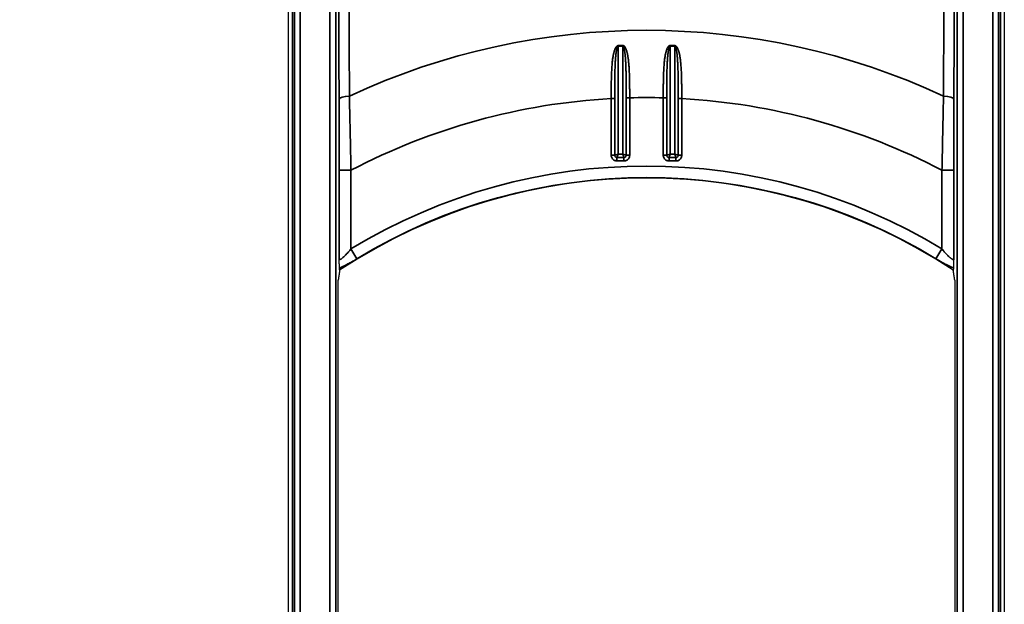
# Model space of a CAD drawing. Header units: millimetres. Extents: x -6858 to 6858, y -375 to 4365.
# Tile 69 of 97: x 1277 to 1361, y 2735 to 2785. Entities that reach past the tile are written whole.
import ezdxf

# ---------------------------------------------------------------- set-up
doc = ezdxf.new("R2010")
doc.units = ezdxf.units.MM
doc.header["$LTSCALE"] = 15
for name, color, linetype, lineweight in [('_Sichtbarkanten', 7, 'Continuous', 25), ('Bemaßung (ISO)', 7, 'Continuous', 25), ('Sichtbar schmal (ISO)', 7, 'Continuous', 35)]:
    doc.layers.add(name, color=color, linetype=linetype, lineweight=lineweight)
doc.styles.add('Notiztext (ISO)', font='verdana.ttf')
doc.dimstyles.new('wedi USA', dxfattribs={"dimscale": 15, "dimtxt": 2.5, "dimasz": 4, "dimexe": 2, "dimexo": 0.8, "dimgap": 0.3, "dimtad": 1, "dimdec": 1, "dimrnd": 1e-08, "dimtxsty": 'Notiztext (ISO)', "dimcen": 0.09, "dimclrd": 7, "dimclre": 7, "dimclrt": 256, "dimadec": 0, "dimazin": 2, "dimtfac": 0.6, "dimtmove": 0, "dimatfit": 3, "dimfxl": 1, "dimtolj": 1, "dimlwd": -1, "dimlwe": -1, "dimarcsym": 0})

# ---------------------------------------------------------------- blocks, each defined once
blk = doc.blocks.new('*D115')
at = {"layer": 'Bemaßung (ISO)', "color": 7, "transparency": 16777216}
for p, q in [((1293.862, 3273.062), (972.583, 3273.062)), ((1002.583, 2233.267), (1002.583, 3213.062)), ((1290.675, 2173.267), (972.583, 2173.267))]:
    blk.add_line(p, q, dxfattribs=at)
for points in [[(992.583, 3213.062), (1012.583, 3213.062), (1002.583, 3273.062)], [(992.583, 2233.267), (1012.583, 2233.267), (1002.583, 2173.267)]]:
    blk.add_solid(points, dxfattribs=at)
at = {"layer": 'Defpoints', "color": 0, "transparency": 16777216}
for p in [(1002.583, 3273.062), (1305.862, 3273.062), (1302.675, 2173.267)]:
    blk.add_point(p, dxfattribs=at)
at = {"layer": 'Bemaßung (ISO)', "transparency": 16777216, "insert": (949.023, 2506.74), "char_height": 37.5, "attachment_point": 1, "rotation": 90, "style": 'Notiztext (ISO)'}
blk.add_mtext('\\A1;1099,8 [43 1/4]"', dxfattribs=at)

msp = doc.modelspace()

# ---------------------------------------------------------------- linework, layer by layer
at = {"layer": '_Sichtbarkanten'}
for p, q in [((1300.353, 2177.071), (1300.353, 3270.471)), ((1361.353, 3270.471), (1361.353, 2177.071)), ((1304.563, 2685.743), (1304.563, 2761.798)), ((1357.144, 2761.798), (1357.144, 2685.743))]:
    msp.add_line(p, q, dxfattribs=at)
msp.add_arc((1330.853, 2723.771), 47.457, 56.56107, 123.43893, dxfattribs=at)
for points, knots in [([(1304.687, 2763.575), (1304.685, 2763.598), (1304.683, 2763.632), (1304.681, 2763.678), (1304.681, 2763.694), (1304.68, 2763.711), (1304.68, 2763.73), (1304.678, 2763.765), (1304.677, 2763.804), (1304.676, 2763.849), (1304.676, 2763.874), (1304.675, 2763.9), (1304.674, 2763.927), (1304.673, 2763.976), (1304.673, 2764.029), (1304.672, 2764.086), (1304.671, 2764.098), (1304.671, 2764.11), (1304.671, 2764.122), (1304.67, 2764.184), (1304.669, 2764.249), (1304.668, 2764.318), (1304.668, 2764.336), (1304.668, 2764.355), (1304.668, 2764.374)], [0, 0, 0, 0, 0.25, 0.25, 0.25, 0.338128, 0.338128, 0.338128, 0.5, 0.5, 0.5, 0.590036, 0.590036, 0.590036, 0.75, 0.75, 0.75, 0.784174, 0.784174, 0.784174, 0.954671, 0.954671, 0.954671, 1, 1, 1, 1]), ([(1357.039, 2764.374), (1357.039, 2764.358), (1357.039, 2764.342), (1357.036, 2764.144), (1357.034, 2763.98), (1357.029, 2763.783), (1357.027, 2763.726), (1357.024, 2763.634), (1357.022, 2763.599), (1357.02, 2763.575)], [-0.0057685, -0.0057685, -0.0057685, -0.0057685, 0, 0, 0.0667163, 0.0667163, 0.1000407, 0.1000407, 0.1331397, 0.1331397, 0.1331397, 0.1331397]), ([(1304.703, 2763.372), (1304.7, 2763.406), (1304.697, 2763.439), (1304.695, 2763.473), (1304.692, 2763.507), (1304.689, 2763.541), (1304.687, 2763.575)], [0, 0, 0, 0, 0.5, 0.5, 0.5, 0.9999969, 0.9999969, 0.9999969, 0.9999969]), ([(1357.02, 2763.575), (1357.018, 2763.541), (1357.015, 2763.507), (1357.012, 2763.473), (1357.01, 2763.439), (1357.007, 2763.406), (1357.004, 2763.372)], [0, 0, 0, 0, 0.5, 0.5, 0.5, 1, 1, 1, 1]), ([(1304.563, 2761.798), (1304.563, 2761.887), (1304.563, 2761.974), (1304.564, 2762.137), (1304.565, 2762.208), (1304.567, 2762.337), (1304.569, 2762.39), (1304.572, 2762.481), (1304.574, 2762.512), (1304.576, 2762.526)], [-0.1173444, -0.1173444, -0.1173444, -0.1173444, -0.0906276, -0.0906276, -0.0645226, -0.0645226, -0.0359136, -0.0359136, -0.0000009, -0.0000009, -0.0000009, -0.0000009]), ([(1357.131, 2762.526), (1357.133, 2762.512), (1357.135, 2762.482), (1357.138, 2762.394), (1357.139, 2762.341), (1357.142, 2762.212), (1357.143, 2762.141), (1357.144, 2761.977), (1357.144, 2761.889), (1357.144, 2761.798)], [0.000001, 0.000001, 0.000001, 0.000001, 0.0352646, 0.0352646, 0.0639978, 0.0639978, 0.0901445, 0.0901445, 0.1173426, 0.1173426, 0.1173426, 0.1173426])]:
    msp.add_open_spline(points, degree=3, knots=knots, dxfattribs=at)
for points, weights in [([(1304.703, 2763.372), (1304.639, 2762.946), (1304.576, 2762.526)], [1.0001792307, 1.00023894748, 1.00023596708]), ([(1357.131, 2762.526), (1357.068, 2762.946), (1357.004, 2763.372)], [1.00023596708, 1.00023894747, 1.0001792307])]:
    msp.add_rational_spline(points, weights, degree=2, dxfattribs=at)
at = {"layer": 'Sichtbar schmal (ISO)'}
for p, q in [((1300.679, 3271.246), (1300.679, 2176.295)), ((1300.845, 2176.461), (1300.845, 3271.08)), ((1301.345, 3271.08), (1301.345, 2176.461)), ((1303.862, 2176.479), (1303.862, 3271.062)), ((1304.362, 3271.062), (1304.362, 2176.479)), ((1357.345, 2176.479), (1357.345, 3271.062)), ((1357.845, 3271.062), (1357.845, 2176.479)), ((1360.362, 2176.461), (1360.362, 3271.08)), ((1360.862, 3271.08), (1360.862, 2176.461)), ((1361.028, 2176.295), (1361.028, 3271.246)), ((1328.436, 2782.511), (1328.439, 2782.444)), ((1328.439, 2782.444), (1328.439, 2773.274)), ((1328.829, 2782.526), (1328.832, 2782.458)), ((1328.832, 2773.274), (1328.832, 2782.458)), ((1332.875, 2782.458), (1332.875, 2773.274)), ((1333.271, 2782.511), (1333.268, 2782.444)), ((1333.268, 2773.274), (1333.268, 2782.444)), ((1327.847, 2778), (1327.847, 2773.176)), ((1327.847, 2778), (1328.143, 2778)), ((1328.143, 2778), (1328.143, 2773.176)), ((1329.423, 2778.064), (1329.128, 2778.064)), ((1329.128, 2773.176), (1329.128, 2778.064)), ((1329.423, 2773.176), (1329.423, 2778.064)), ((1332.283, 2778.064), (1332.283, 2773.176)), ((1332.283, 2778.064), (1332.579, 2778.064)), ((1332.579, 2778.064), (1332.579, 2773.176)), ((1333.86, 2778), (1333.564, 2778)), ((1333.564, 2773.176), (1333.564, 2778)), ((1333.86, 2773.176), (1333.86, 2778)), ((1305.592, 2775.48), (1305.592, 2775.48)), ((1327.847, 2773.176), (1328.143, 2773.176)), ((1328.439, 2773.274), (1328.143, 2773.176)), ((1328.439, 2773.274), (1328.34, 2772.978)), ((1328.34, 2772.978), (1328.93, 2772.978)), ((1328.34, 2772.683), (1328.34, 2772.978)), ((1328.439, 2773.274), (1328.832, 2773.274)), ((1328.832, 2773.274), (1329.128, 2773.176)), ((1328.832, 2773.274), (1328.93, 2772.978)), ((1328.93, 2772.683), (1328.93, 2772.978)), ((1329.423, 2773.176), (1329.128, 2773.176)), ((1332.283, 2773.176), (1332.579, 2773.176)), ((1332.875, 2773.274), (1332.579, 2773.176)), ((1332.875, 2773.274), (1332.776, 2772.978)), ((1332.776, 2772.978), (1333.367, 2772.978)), ((1332.776, 2772.683), (1332.776, 2772.978)), ((1332.875, 2773.274), (1333.268, 2773.274)), ((1333.268, 2773.274), (1333.564, 2773.176)), ((1333.268, 2773.274), (1333.367, 2772.978)), ((1333.367, 2772.683), (1333.367, 2772.978)), ((1333.86, 2773.176), (1333.564, 2773.176)), ((1328.34, 2772.683), (1328.93, 2772.683)), ((1332.776, 2772.683), (1333.367, 2772.683)), ((1304.668, 2771.89), (1304.668, 2764.374)), ((1304.668, 2771.89), (1305.668, 2771.89)), ((1305.668, 2771.89), (1305.668, 2765.194)), ((1357.039, 2771.89), (1356.039, 2771.89)), ((1356.039, 2765.194), (1356.039, 2771.89)), ((1357.039, 2764.374), (1357.039, 2771.89)), ((1306.177, 2764.355), (1305.668, 2765.194)), ((1356.039, 2765.194), (1355.53, 2764.355))]:
    msp.add_line(p, q, dxfattribs=at)
for radius, start, end in [(60.041, 65.05667, 114.94333), (58.79, 91.97291, 92.35656), (58.723, 91.97291, 92.35656), (58.723, 87.64344, 88.02709), (58.79, 87.64344, 88.02709), (54.312, 93.17292, 117.62758), (54.312, 88.49125, 91.50875), (54.312, 62.37242, 86.82708), (48.479, 58.6998, 121.3002), (47.498, 58.6998, 121.3002)]:
    msp.add_arc((1330.853, 2723.771), radius, start, end, dxfattribs=at)
for centre, major_axis, ratio, start_param, end_param in [((1332.877, 2782.458), (-0.01, -0.3), 0.007569, 4.4866, 4.712389), ((1305.654, 2777.952), (-1, -0.005), 0.262162, 4.832236, 6.265099), ((1356.053, 2777.952), (1, -0.005), 0.262162, 0.018086, 1.45095)]:
    msp.add_ellipse(centre, major_axis=major_axis, ratio=ratio, start_param=start_param, end_param=end_param, dxfattribs=at)
for points, knots in [([(1304.604, 2788.254), (1304.61, 2787.163), (1304.615, 2786.055), (1304.62, 2784.963), (1304.625, 2783.871), (1304.631, 2782.796), (1304.636, 2781.639), (1304.642, 2780.481), (1304.648, 2779.241), (1304.654, 2777.952)], [0, 0, 0, 0, 0.3333333, 0.3333333, 0.3333333, 0.6666667, 0.6666667, 0.6666667, 1, 1, 1, 1]), ([(1305.5, 2788.521), (1305.503, 2787.429), (1305.507, 2786.32), (1305.511, 2785.228), (1305.514, 2784.136), (1305.518, 2783.06), (1305.522, 2781.901), (1305.525, 2780.742), (1305.529, 2779.501), (1305.533, 2778.211)], [0, 0, 0, 0, 0.3333333, 0.3333333, 0.3333333, 0.6666667, 0.6666667, 0.6666667, 1, 1, 1, 1]), ([(1356.174, 2778.211), (1356.177, 2779.325), (1356.181, 2780.449), (1356.184, 2781.546), (1356.188, 2782.643), (1356.191, 2783.714), (1356.195, 2784.864), (1356.199, 2786.015), (1356.203, 2787.245), (1356.207, 2788.521)], [0, 0, 0, 0, 0.3333333, 0.3333333, 0.3333333, 0.6666667, 0.6666667, 0.6666667, 1, 1, 1, 1]), ([(1357.053, 2777.952), (1357.058, 2779.065), (1357.064, 2780.188), (1357.069, 2781.284), (1357.074, 2782.38), (1357.079, 2783.45), (1357.085, 2784.6), (1357.09, 2785.75), (1357.096, 2786.98), (1357.103, 2788.254)], [0, 0, 0, 0, 0.3333333, 0.3333333, 0.3333333, 0.6666667, 0.6666667, 0.6666667, 1, 1, 1, 1]), ([(1328.436, 2782.511), (1328.43, 2782.51), (1328.423, 2782.51), (1328.417, 2782.509), (1328.41, 2782.507), (1328.404, 2782.506), (1328.397, 2782.503), (1328.39, 2782.501), (1328.384, 2782.499), (1328.377, 2782.495), (1328.37, 2782.492), (1328.363, 2782.488), (1328.356, 2782.484), (1328.35, 2782.479), (1328.343, 2782.474), (1328.336, 2782.469), (1328.329, 2782.463), (1328.322, 2782.457), (1328.315, 2782.451), (1328.308, 2782.444), (1328.301, 2782.437), (1328.294, 2782.429), (1328.287, 2782.421), (1328.28, 2782.412), (1328.273, 2782.403), (1328.266, 2782.394), (1328.259, 2782.384), (1328.252, 2782.374), (1328.245, 2782.363), (1328.238, 2782.352), (1328.231, 2782.339), (1328.224, 2782.327), (1328.217, 2782.314), (1328.21, 2782.3), (1328.203, 2782.286), (1328.195, 2782.272), (1328.188, 2782.256), (1328.181, 2782.24), (1328.173, 2782.223), (1328.166, 2782.205), (1328.159, 2782.187), (1328.151, 2782.168), (1328.144, 2782.147), (1328.136, 2782.126), (1328.128, 2782.104), (1328.121, 2782.081), (1328.113, 2782.057), (1328.105, 2782.032), (1328.098, 2782.005), (1328.09, 2781.978), (1328.082, 2781.949), (1328.074, 2781.919), (1328.066, 2781.888), (1328.058, 2781.855), (1328.05, 2781.819), (1328.042, 2781.784), (1328.034, 2781.746), (1328.027, 2781.705), (1328.019, 2781.665), (1328.011, 2781.622), (1328.003, 2781.577), (1327.996, 2781.532), (1327.988, 2781.485), (1327.981, 2781.436), (1327.974, 2781.387), (1327.967, 2781.336), (1327.96, 2781.282), (1327.954, 2781.229), (1327.947, 2781.173), (1327.941, 2781.114), (1327.935, 2781.056), (1327.929, 2780.995), (1327.924, 2780.932), (1327.918, 2780.869), (1327.913, 2780.803), (1327.908, 2780.734), (1327.903, 2780.665), (1327.899, 2780.593), (1327.894, 2780.518), (1327.89, 2780.442), (1327.886, 2780.363), (1327.882, 2780.281), (1327.878, 2780.199), (1327.875, 2780.114), (1327.872, 2780.026), (1327.869, 2779.938), (1327.866, 2779.848), (1327.864, 2779.753), (1327.861, 2779.659), (1327.859, 2779.562), (1327.857, 2779.46), (1327.856, 2779.358), (1327.854, 2779.252), (1327.853, 2779.141), (1327.851, 2779.03), (1327.85, 2778.913), (1327.849, 2778.792), (1327.849, 2778.671), (1327.848, 2778.544), (1327.848, 2778.412), (1327.847, 2778.28), (1327.847, 2778.143), (1327.847, 2778)], [0, 0, 0, 0, 0.029412, 0.029412, 0.029412, 0.058824, 0.058824, 0.058824, 0.088235, 0.088235, 0.088235, 0.117647, 0.117647, 0.117647, 0.147059, 0.147059, 0.147059, 0.176471, 0.176471, 0.176471, 0.205882, 0.205882, 0.205882, 0.235294, 0.235294, 0.235294, 0.264706, 0.264706, 0.264706, 0.294118, 0.294118, 0.294118, 0.323529, 0.323529, 0.323529, 0.352941, 0.352941, 0.352941, 0.382353, 0.382353, 0.382353, 0.411765, 0.411765, 0.411765, 0.441176, 0.441176, 0.441176, 0.470588, 0.470588, 0.470588, 0.5, 0.5, 0.5, 0.529412, 0.529412, 0.529412, 0.558824, 0.558824, 0.558824, 0.588235, 0.588235, 0.588235, 0.617647, 0.617647, 0.617647, 0.647059, 0.647059, 0.647059, 0.676471, 0.676471, 0.676471, 0.705882, 0.705882, 0.705882, 0.735294, 0.735294, 0.735294, 0.764706, 0.764706, 0.764706, 0.794118, 0.794118, 0.794118, 0.823529, 0.823529, 0.823529, 0.852941, 0.852941, 0.852941, 0.882353, 0.882353, 0.882353, 0.911765, 0.911765, 0.911765, 0.941176, 0.941176, 0.941176, 0.970588, 0.970588, 0.970588, 1, 1, 1, 1]), ([(1328.439, 2782.444), (1328.436, 2782.443), (1328.432, 2782.443), (1328.429, 2782.441), (1328.426, 2782.44), (1328.423, 2782.439), (1328.419, 2782.436), (1328.416, 2782.434), (1328.413, 2782.432), (1328.409, 2782.428), (1328.406, 2782.425), (1328.403, 2782.421), (1328.399, 2782.417), (1328.396, 2782.413), (1328.392, 2782.408), (1328.389, 2782.402), (1328.385, 2782.397), (1328.382, 2782.391), (1328.378, 2782.384), (1328.375, 2782.378), (1328.371, 2782.371), (1328.368, 2782.363), (1328.365, 2782.355), (1328.361, 2782.347), (1328.358, 2782.338), (1328.354, 2782.329), (1328.351, 2782.319), (1328.347, 2782.308), (1328.344, 2782.298), (1328.34, 2782.287), (1328.337, 2782.275), (1328.333, 2782.263), (1328.329, 2782.25), (1328.326, 2782.236), (1328.322, 2782.223), (1328.319, 2782.208), (1328.315, 2782.192), (1328.311, 2782.177), (1328.308, 2782.16), (1328.304, 2782.142), (1328.3, 2782.124), (1328.296, 2782.105), (1328.293, 2782.085), (1328.289, 2782.065), (1328.285, 2782.043), (1328.281, 2782.02), (1328.277, 2781.997), (1328.274, 2781.972), (1328.27, 2781.945), (1328.266, 2781.919), (1328.262, 2781.89), (1328.258, 2781.86), (1328.254, 2781.83), (1328.25, 2781.797), (1328.246, 2781.762), (1328.242, 2781.727), (1328.238, 2781.69), (1328.234, 2781.65), (1328.23, 2781.61), (1328.226, 2781.568), (1328.222, 2781.524), (1328.219, 2781.479), (1328.215, 2781.433), (1328.211, 2781.385), (1328.208, 2781.336), (1328.204, 2781.286), (1328.201, 2781.233), (1328.198, 2781.18), (1328.194, 2781.125), (1328.191, 2781.068), (1328.188, 2781.01), (1328.185, 2780.951), (1328.183, 2780.888), (1328.18, 2780.826), (1328.177, 2780.761), (1328.175, 2780.693), (1328.172, 2780.625), (1328.17, 2780.554), (1328.168, 2780.48), (1328.165, 2780.406), (1328.163, 2780.328), (1328.161, 2780.247), (1328.159, 2780.166), (1328.158, 2780.082), (1328.156, 2779.996), (1328.155, 2779.909), (1328.153, 2779.82), (1328.152, 2779.727), (1328.151, 2779.635), (1328.15, 2779.539), (1328.149, 2779.438), (1328.148, 2779.338), (1328.147, 2779.233), (1328.146, 2779.124), (1328.146, 2779.014), (1328.145, 2778.9), (1328.144, 2778.78), (1328.144, 2778.661), (1328.144, 2778.536), (1328.143, 2778.406), (1328.143, 2778.276), (1328.143, 2778.14), (1328.143, 2778)], [0, 0, 0, 0, 0.029412, 0.029412, 0.029412, 0.058824, 0.058824, 0.058824, 0.088235, 0.088235, 0.088235, 0.117647, 0.117647, 0.117647, 0.147059, 0.147059, 0.147059, 0.176471, 0.176471, 0.176471, 0.205882, 0.205882, 0.205882, 0.235294, 0.235294, 0.235294, 0.264706, 0.264706, 0.264706, 0.294118, 0.294118, 0.294118, 0.323529, 0.323529, 0.323529, 0.352941, 0.352941, 0.352941, 0.382353, 0.382353, 0.382353, 0.411765, 0.411765, 0.411765, 0.441176, 0.441176, 0.441176, 0.470588, 0.470588, 0.470588, 0.5, 0.5, 0.5, 0.529412, 0.529412, 0.529412, 0.558824, 0.558824, 0.558824, 0.588235, 0.588235, 0.588235, 0.617647, 0.617647, 0.617647, 0.647059, 0.647059, 0.647059, 0.676471, 0.676471, 0.676471, 0.705882, 0.705882, 0.705882, 0.735294, 0.735294, 0.735294, 0.764706, 0.764706, 0.764706, 0.794118, 0.794118, 0.794118, 0.823529, 0.823529, 0.823529, 0.852941, 0.852941, 0.852941, 0.882353, 0.882353, 0.882353, 0.911765, 0.911765, 0.911765, 0.941176, 0.941176, 0.941176, 0.970588, 0.970588, 0.970588, 1, 1, 1, 1]), ([(1329.423, 2778.064), (1329.423, 2778.192), (1329.423, 2778.315), (1329.423, 2778.433), (1329.422, 2778.551), (1329.422, 2778.664), (1329.421, 2778.774), (1329.42, 2778.883), (1329.419, 2778.989), (1329.418, 2779.09), (1329.417, 2779.191), (1329.416, 2779.289), (1329.414, 2779.382), (1329.413, 2779.476), (1329.411, 2779.565), (1329.409, 2779.652), (1329.407, 2779.738), (1329.405, 2779.82), (1329.402, 2779.9), (1329.4, 2779.979), (1329.398, 2780.055), (1329.395, 2780.127), (1329.392, 2780.2), (1329.389, 2780.27), (1329.386, 2780.336), (1329.383, 2780.403), (1329.38, 2780.466), (1329.376, 2780.527), (1329.373, 2780.588), (1329.369, 2780.646), (1329.365, 2780.702), (1329.362, 2780.758), (1329.358, 2780.811), (1329.354, 2780.862), (1329.35, 2780.913), (1329.346, 2780.962), (1329.341, 2781.009), (1329.337, 2781.056), (1329.333, 2781.101), (1329.328, 2781.144), (1329.324, 2781.187), (1329.319, 2781.228), (1329.314, 2781.268), (1329.31, 2781.307), (1329.305, 2781.345), (1329.3, 2781.382), (1329.295, 2781.418), (1329.29, 2781.453), (1329.285, 2781.487), (1329.281, 2781.52), (1329.275, 2781.553), (1329.27, 2781.584), (1329.265, 2781.615), (1329.26, 2781.644), (1329.255, 2781.673), (1329.25, 2781.701), (1329.245, 2781.729), (1329.239, 2781.755), (1329.234, 2781.781), (1329.229, 2781.806), (1329.223, 2781.831), (1329.218, 2781.855), (1329.213, 2781.878), (1329.207, 2781.9), (1329.202, 2781.922), (1329.197, 2781.944), (1329.191, 2781.964), (1329.186, 2781.985), (1329.181, 2782.004), (1329.175, 2782.023), (1329.17, 2782.042), (1329.164, 2782.06), (1329.159, 2782.078), (1329.153, 2782.095), (1329.148, 2782.112), (1329.143, 2782.128), (1329.137, 2782.144), (1329.132, 2782.159), (1329.126, 2782.173), (1329.121, 2782.188), (1329.116, 2782.202), (1329.11, 2782.215), (1329.105, 2782.228), (1329.1, 2782.241), (1329.095, 2782.252), (1329.09, 2782.264), (1329.084, 2782.276), (1329.079, 2782.286), (1329.074, 2782.297), (1329.069, 2782.307), (1329.064, 2782.316), (1329.06, 2782.326), (1329.055, 2782.335), (1329.05, 2782.344), (1329.045, 2782.352), (1329.04, 2782.36), (1329.036, 2782.368), (1329.031, 2782.376), (1329.026, 2782.383), (1329.022, 2782.39), (1329.017, 2782.397), (1329.013, 2782.403), (1329.008, 2782.41), (1329.004, 2782.416), (1328.999, 2782.422), (1328.995, 2782.428), (1328.99, 2782.433), (1328.986, 2782.439), (1328.981, 2782.444), (1328.977, 2782.449), (1328.972, 2782.454), (1328.967, 2782.459), (1328.963, 2782.464), (1328.958, 2782.468), (1328.953, 2782.473), (1328.948, 2782.477), (1328.943, 2782.481), (1328.938, 2782.485), (1328.933, 2782.489), (1328.928, 2782.493), (1328.922, 2782.497), (1328.916, 2782.501), (1328.91, 2782.504), (1328.904, 2782.508), (1328.898, 2782.511), (1328.891, 2782.514), (1328.883, 2782.517), (1328.876, 2782.519), (1328.868, 2782.522), (1328.859, 2782.523), (1328.85, 2782.525), (1328.84, 2782.526), (1328.829, 2782.526)], [0, 0, 0, 0, 0.022727, 0.022727, 0.022727, 0.045455, 0.045455, 0.045455, 0.068182, 0.068182, 0.068182, 0.090909, 0.090909, 0.090909, 0.113636, 0.113636, 0.113636, 0.136364, 0.136364, 0.136364, 0.159091, 0.159091, 0.159091, 0.181818, 0.181818, 0.181818, 0.204545, 0.204545, 0.204545, 0.227273, 0.227273, 0.227273, 0.25, 0.25, 0.25, 0.272727, 0.272727, 0.272727, 0.295455, 0.295455, 0.295455, 0.318182, 0.318182, 0.318182, 0.340909, 0.340909, 0.340909, 0.363636, 0.363636, 0.363636, 0.386364, 0.386364, 0.386364, 0.409091, 0.409091, 0.409091, 0.431818, 0.431818, 0.431818, 0.454545, 0.454545, 0.454545, 0.477273, 0.477273, 0.477273, 0.5, 0.5, 0.5, 0.522727, 0.522727, 0.522727, 0.545455, 0.545455, 0.545455, 0.568182, 0.568182, 0.568182, 0.590909, 0.590909, 0.590909, 0.613636, 0.613636, 0.613636, 0.636364, 0.636364, 0.636364, 0.659091, 0.659091, 0.659091, 0.681818, 0.681818, 0.681818, 0.704545, 0.704545, 0.704545, 0.727273, 0.727273, 0.727273, 0.75, 0.75, 0.75, 0.772727, 0.772727, 0.772727, 0.795455, 0.795455, 0.795455, 0.818182, 0.818182, 0.818182, 0.840909, 0.840909, 0.840909, 0.863636, 0.863636, 0.863636, 0.886364, 0.886364, 0.886364, 0.909091, 0.909091, 0.909091, 0.931818, 0.931818, 0.931818, 0.954545, 0.954545, 0.954545, 0.977273, 0.977273, 0.977273, 1, 1, 1, 1]), ([(1329.128, 2778.064), (1329.128, 2778.19), (1329.128, 2778.311), (1329.127, 2778.427), (1329.127, 2778.544), (1329.127, 2778.655), (1329.126, 2778.763), (1329.126, 2778.871), (1329.126, 2778.975), (1329.125, 2779.075), (1329.125, 2779.174), (1329.124, 2779.27), (1329.123, 2779.362), (1329.122, 2779.454), (1329.122, 2779.543), (1329.121, 2779.628), (1329.12, 2779.713), (1329.119, 2779.794), (1329.117, 2779.872), (1329.116, 2779.95), (1329.115, 2780.025), (1329.114, 2780.096), (1329.112, 2780.168), (1329.111, 2780.237), (1329.109, 2780.302), (1329.108, 2780.368), (1329.106, 2780.43), (1329.105, 2780.49), (1329.103, 2780.55), (1329.101, 2780.608), (1329.099, 2780.663), (1329.097, 2780.718), (1329.095, 2780.77), (1329.093, 2780.82), (1329.091, 2780.871), (1329.089, 2780.919), (1329.087, 2780.965), (1329.085, 2781.011), (1329.083, 2781.055), (1329.081, 2781.098), (1329.078, 2781.14), (1329.076, 2781.181), (1329.074, 2781.22), (1329.071, 2781.259), (1329.069, 2781.296), (1329.067, 2781.332), (1329.064, 2781.368), (1329.062, 2781.402), (1329.059, 2781.435), (1329.057, 2781.468), (1329.054, 2781.5), (1329.052, 2781.531), (1329.049, 2781.561), (1329.047, 2781.591), (1329.044, 2781.619), (1329.042, 2781.647), (1329.039, 2781.674), (1329.036, 2781.7), (1329.034, 2781.725), (1329.031, 2781.75), (1329.028, 2781.774), (1329.026, 2781.798), (1329.023, 2781.821), (1329.02, 2781.842), (1329.018, 2781.864), (1329.015, 2781.885), (1329.012, 2781.906), (1329.01, 2781.926), (1329.007, 2781.945), (1329.004, 2781.964), (1329.002, 2781.982), (1328.999, 2782), (1328.996, 2782.017), (1328.993, 2782.035), (1328.991, 2782.051), (1328.988, 2782.067), (1328.985, 2782.082), (1328.983, 2782.097), (1328.98, 2782.112), (1328.977, 2782.126), (1328.975, 2782.14), (1328.972, 2782.153), (1328.969, 2782.166), (1328.967, 2782.178), (1328.964, 2782.19), (1328.962, 2782.201), (1328.959, 2782.212), (1328.957, 2782.223), (1328.954, 2782.233), (1328.952, 2782.243), (1328.949, 2782.253), (1328.947, 2782.262), (1328.944, 2782.271), (1328.942, 2782.279), (1328.939, 2782.288), (1328.937, 2782.296), (1328.935, 2782.303), (1328.932, 2782.311), (1328.93, 2782.318), (1328.928, 2782.325), (1328.926, 2782.332), (1328.923, 2782.338), (1328.921, 2782.344), (1328.919, 2782.35), (1328.917, 2782.356), (1328.914, 2782.362), (1328.912, 2782.368), (1328.91, 2782.373), (1328.908, 2782.378), (1328.905, 2782.383), (1328.903, 2782.388), (1328.901, 2782.393), (1328.898, 2782.397), (1328.896, 2782.402), (1328.894, 2782.406), (1328.891, 2782.411), (1328.889, 2782.415), (1328.886, 2782.419), (1328.883, 2782.423), (1328.881, 2782.427), (1328.878, 2782.43), (1328.875, 2782.434), (1328.872, 2782.437), (1328.869, 2782.441), (1328.866, 2782.444), (1328.862, 2782.447), (1328.859, 2782.45), (1328.855, 2782.452), (1328.851, 2782.455), (1328.846, 2782.456), (1328.842, 2782.458), (1328.837, 2782.459), (1328.832, 2782.458)], [0, 0, 0, 0, 0.022727, 0.022727, 0.022727, 0.045455, 0.045455, 0.045455, 0.068182, 0.068182, 0.068182, 0.090909, 0.090909, 0.090909, 0.113636, 0.113636, 0.113636, 0.136364, 0.136364, 0.136364, 0.159091, 0.159091, 0.159091, 0.181818, 0.181818, 0.181818, 0.204545, 0.204545, 0.204545, 0.227273, 0.227273, 0.227273, 0.25, 0.25, 0.25, 0.272727, 0.272727, 0.272727, 0.295455, 0.295455, 0.295455, 0.318182, 0.318182, 0.318182, 0.340909, 0.340909, 0.340909, 0.363636, 0.363636, 0.363636, 0.386364, 0.386364, 0.386364, 0.409091, 0.409091, 0.409091, 0.431818, 0.431818, 0.431818, 0.454545, 0.454545, 0.454545, 0.477273, 0.477273, 0.477273, 0.5, 0.5, 0.5, 0.522727, 0.522727, 0.522727, 0.545455, 0.545455, 0.545455, 0.568182, 0.568182, 0.568182, 0.590909, 0.590909, 0.590909, 0.613636, 0.613636, 0.613636, 0.636364, 0.636364, 0.636364, 0.659091, 0.659091, 0.659091, 0.681818, 0.681818, 0.681818, 0.704545, 0.704545, 0.704545, 0.727273, 0.727273, 0.727273, 0.75, 0.75, 0.75, 0.772727, 0.772727, 0.772727, 0.795455, 0.795455, 0.795455, 0.818182, 0.818182, 0.818182, 0.840909, 0.840909, 0.840909, 0.863636, 0.863636, 0.863636, 0.886364, 0.886364, 0.886364, 0.909091, 0.909091, 0.909091, 0.931818, 0.931818, 0.931818, 0.954545, 0.954545, 0.954545, 0.977273, 0.977273, 0.977273, 1, 1, 1, 1]), ([(1332.877, 2782.526), (1332.871, 2782.526), (1332.864, 2782.526), (1332.857, 2782.525), (1332.85, 2782.524), (1332.843, 2782.523), (1332.836, 2782.521), (1332.829, 2782.519), (1332.821, 2782.516), (1332.814, 2782.513), (1332.807, 2782.51), (1332.799, 2782.506), (1332.792, 2782.501), (1332.784, 2782.497), (1332.777, 2782.492), (1332.77, 2782.486), (1332.762, 2782.48), (1332.755, 2782.474), (1332.747, 2782.467), (1332.74, 2782.459), (1332.733, 2782.452), (1332.725, 2782.443), (1332.718, 2782.435), (1332.711, 2782.426), (1332.703, 2782.416), (1332.696, 2782.406), (1332.688, 2782.395), (1332.681, 2782.384), (1332.674, 2782.372), (1332.666, 2782.36), (1332.659, 2782.347), (1332.651, 2782.333), (1332.644, 2782.319), (1332.636, 2782.304), (1332.629, 2782.289), (1332.621, 2782.273), (1332.613, 2782.255), (1332.606, 2782.238), (1332.598, 2782.219), (1332.59, 2782.199), (1332.583, 2782.179), (1332.575, 2782.158), (1332.567, 2782.135), (1332.559, 2782.112), (1332.551, 2782.088), (1332.543, 2782.061), (1332.535, 2782.035), (1332.527, 2782.007), (1332.519, 2781.977), (1332.511, 2781.947), (1332.503, 2781.914), (1332.495, 2781.879), (1332.486, 2781.844), (1332.478, 2781.807), (1332.47, 2781.767), (1332.462, 2781.727), (1332.454, 2781.684), (1332.446, 2781.64), (1332.438, 2781.595), (1332.431, 2781.549), (1332.423, 2781.5), (1332.416, 2781.452), (1332.409, 2781.401), (1332.402, 2781.347), (1332.395, 2781.294), (1332.389, 2781.238), (1332.383, 2781.18), (1332.376, 2781.122), (1332.37, 2781.062), (1332.365, 2780.999), (1332.359, 2780.936), (1332.354, 2780.87), (1332.348, 2780.801), (1332.343, 2780.733), (1332.338, 2780.661), (1332.334, 2780.585), (1332.329, 2780.51), (1332.325, 2780.431), (1332.321, 2780.349), (1332.317, 2780.267), (1332.314, 2780.182), (1332.311, 2780.094), (1332.308, 2780.006), (1332.305, 2779.915), (1332.302, 2779.821), (1332.3, 2779.728), (1332.297, 2779.63), (1332.295, 2779.529), (1332.293, 2779.427), (1332.292, 2779.321), (1332.29, 2779.21), (1332.289, 2779.098), (1332.288, 2778.982), (1332.287, 2778.86), (1332.286, 2778.739), (1332.285, 2778.612), (1332.284, 2778.479), (1332.284, 2778.346), (1332.284, 2778.208), (1332.283, 2778.064)], [0, 0, 0, 0, 0.030303, 0.030303, 0.030303, 0.0606061, 0.0606061, 0.0606061, 0.0909091, 0.0909091, 0.0909091, 0.1212121, 0.1212121, 0.1212121, 0.1515152, 0.1515152, 0.1515152, 0.1818182, 0.1818182, 0.1818182, 0.2121212, 0.2121212, 0.2121212, 0.2424242, 0.2424242, 0.2424242, 0.2727273, 0.2727273, 0.2727273, 0.3030303, 0.3030303, 0.3030303, 0.3333333, 0.3333333, 0.3333333, 0.3636364, 0.3636364, 0.3636364, 0.3939394, 0.3939394, 0.3939394, 0.4242424, 0.4242424, 0.4242424, 0.4545455, 0.4545455, 0.4545455, 0.4848485, 0.4848485, 0.4848485, 0.5151515, 0.5151515, 0.5151515, 0.5454545, 0.5454545, 0.5454545, 0.5757576, 0.5757576, 0.5757576, 0.6060606, 0.6060606, 0.6060606, 0.6363636, 0.6363636, 0.6363636, 0.6666667, 0.6666667, 0.6666667, 0.6969697, 0.6969697, 0.6969697, 0.7272727, 0.7272727, 0.7272727, 0.7575758, 0.7575758, 0.7575758, 0.7878788, 0.7878788, 0.7878788, 0.8181818, 0.8181818, 0.8181818, 0.8484848, 0.8484848, 0.8484848, 0.8787879, 0.8787879, 0.8787879, 0.9090909, 0.9090909, 0.9090909, 0.9393939, 0.9393939, 0.9393939, 0.969697, 0.969697, 0.969697, 1, 1, 1, 1]), ([(1332.875, 2782.458), (1332.872, 2782.459), (1332.868, 2782.458), (1332.865, 2782.458), (1332.861, 2782.457), (1332.858, 2782.456), (1332.854, 2782.454), (1332.851, 2782.452), (1332.847, 2782.449), (1332.843, 2782.446), (1332.84, 2782.443), (1332.836, 2782.439), (1332.832, 2782.435), (1332.829, 2782.43), (1332.825, 2782.425), (1332.821, 2782.419), (1332.818, 2782.414), (1332.814, 2782.407), (1332.81, 2782.4), (1332.806, 2782.393), (1332.803, 2782.386), (1332.799, 2782.378), (1332.795, 2782.369), (1332.792, 2782.36), (1332.788, 2782.35), (1332.784, 2782.341), (1332.781, 2782.33), (1332.777, 2782.319), (1332.773, 2782.308), (1332.77, 2782.295), (1332.766, 2782.282), (1332.762, 2782.269), (1332.758, 2782.255), (1332.755, 2782.24), (1332.751, 2782.225), (1332.747, 2782.209), (1332.743, 2782.192), (1332.739, 2782.175), (1332.736, 2782.157), (1332.732, 2782.137), (1332.728, 2782.117), (1332.724, 2782.096), (1332.72, 2782.074), (1332.716, 2782.051), (1332.712, 2782.027), (1332.708, 2782.001), (1332.704, 2781.975), (1332.7, 2781.948), (1332.696, 2781.918), (1332.692, 2781.888), (1332.688, 2781.856), (1332.684, 2781.822), (1332.68, 2781.788), (1332.676, 2781.751), (1332.672, 2781.711), (1332.668, 2781.672), (1332.664, 2781.63), (1332.66, 2781.586), (1332.656, 2781.542), (1332.652, 2781.497), (1332.649, 2781.449), (1332.645, 2781.401), (1332.641, 2781.351), (1332.638, 2781.298), (1332.635, 2781.246), (1332.631, 2781.191), (1332.628, 2781.134), (1332.625, 2781.076), (1332.622, 2781.017), (1332.619, 2780.955), (1332.616, 2780.893), (1332.614, 2780.828), (1332.611, 2780.76), (1332.609, 2780.692), (1332.606, 2780.622), (1332.604, 2780.547), (1332.602, 2780.473), (1332.6, 2780.395), (1332.598, 2780.314), (1332.596, 2780.234), (1332.594, 2780.15), (1332.593, 2780.063), (1332.591, 2779.977), (1332.59, 2779.888), (1332.588, 2779.795), (1332.587, 2779.703), (1332.586, 2779.607), (1332.585, 2779.507), (1332.584, 2779.406), (1332.583, 2779.302), (1332.582, 2779.192), (1332.582, 2779.083), (1332.581, 2778.968), (1332.581, 2778.848), (1332.58, 2778.728), (1332.58, 2778.603), (1332.58, 2778.473), (1332.579, 2778.342), (1332.579, 2778.206), (1332.579, 2778.064)], [0, 0, 0, 0, 0.030303, 0.030303, 0.030303, 0.0606061, 0.0606061, 0.0606061, 0.0909091, 0.0909091, 0.0909091, 0.1212121, 0.1212121, 0.1212121, 0.1515152, 0.1515152, 0.1515152, 0.1818182, 0.1818182, 0.1818182, 0.2121212, 0.2121212, 0.2121212, 0.2424242, 0.2424242, 0.2424242, 0.2727273, 0.2727273, 0.2727273, 0.3030303, 0.3030303, 0.3030303, 0.3333333, 0.3333333, 0.3333333, 0.3636364, 0.3636364, 0.3636364, 0.3939394, 0.3939394, 0.3939394, 0.4242424, 0.4242424, 0.4242424, 0.4545455, 0.4545455, 0.4545455, 0.4848485, 0.4848485, 0.4848485, 0.5151515, 0.5151515, 0.5151515, 0.5454545, 0.5454545, 0.5454545, 0.5757576, 0.5757576, 0.5757576, 0.6060606, 0.6060606, 0.6060606, 0.6363636, 0.6363636, 0.6363636, 0.6666667, 0.6666667, 0.6666667, 0.6969697, 0.6969697, 0.6969697, 0.7272727, 0.7272727, 0.7272727, 0.7575758, 0.7575758, 0.7575758, 0.7878788, 0.7878788, 0.7878788, 0.8181818, 0.8181818, 0.8181818, 0.8484848, 0.8484848, 0.8484848, 0.8787879, 0.8787879, 0.8787879, 0.9090909, 0.9090909, 0.9090909, 0.9393939, 0.9393939, 0.9393939, 0.969697, 0.969697, 0.969697, 1, 1, 1, 1]), ([(1333.564, 2778), (1333.564, 2778.105), (1333.564, 2778.21), (1333.564, 2778.315), (1333.563, 2778.421), (1333.563, 2778.526), (1333.563, 2778.632), (1333.563, 2778.738), (1333.562, 2778.844), (1333.562, 2778.95), (1333.561, 2779.055), (1333.56, 2779.16), (1333.56, 2779.262), (1333.559, 2779.365), (1333.558, 2779.465), (1333.557, 2779.563), (1333.556, 2779.661), (1333.555, 2779.756), (1333.553, 2779.847), (1333.552, 2779.938), (1333.55, 2780.025), (1333.549, 2780.108), (1333.547, 2780.19), (1333.545, 2780.268), (1333.543, 2780.342), (1333.541, 2780.415), (1333.539, 2780.484), (1333.537, 2780.55), (1333.535, 2780.615), (1333.533, 2780.677), (1333.531, 2780.736), (1333.528, 2780.795), (1333.526, 2780.851), (1333.524, 2780.905), (1333.521, 2780.959), (1333.519, 2781.01), (1333.516, 2781.058), (1333.513, 2781.107), (1333.511, 2781.154), (1333.508, 2781.198), (1333.505, 2781.242), (1333.503, 2781.284), (1333.5, 2781.324), (1333.497, 2781.365), (1333.494, 2781.403), (1333.491, 2781.439), (1333.489, 2781.476), (1333.486, 2781.51), (1333.483, 2781.543), (1333.48, 2781.577), (1333.477, 2781.608), (1333.474, 2781.638), (1333.471, 2781.669), (1333.468, 2781.697), (1333.465, 2781.725), (1333.462, 2781.752), (1333.459, 2781.779), (1333.456, 2781.804), (1333.453, 2781.83), (1333.45, 2781.854), (1333.447, 2781.878), (1333.444, 2781.901), (1333.44, 2781.924), (1333.437, 2781.946), (1333.434, 2781.968), (1333.431, 2781.989), (1333.427, 2782.009), (1333.424, 2782.029), (1333.421, 2782.049), (1333.417, 2782.067), (1333.414, 2782.086), (1333.411, 2782.104), (1333.407, 2782.121), (1333.404, 2782.138), (1333.401, 2782.154), (1333.397, 2782.17), (1333.394, 2782.185), (1333.39, 2782.2), (1333.387, 2782.214), (1333.383, 2782.228), (1333.38, 2782.242), (1333.376, 2782.255), (1333.373, 2782.267), (1333.369, 2782.279), (1333.366, 2782.291), (1333.362, 2782.302), (1333.359, 2782.312), (1333.355, 2782.322), (1333.352, 2782.332), (1333.348, 2782.341), (1333.345, 2782.349), (1333.342, 2782.357), (1333.338, 2782.364), (1333.335, 2782.371), (1333.332, 2782.378), (1333.329, 2782.384), (1333.326, 2782.389), (1333.323, 2782.395), (1333.32, 2782.4), (1333.317, 2782.405), (1333.314, 2782.409), (1333.311, 2782.413), (1333.308, 2782.417), (1333.305, 2782.42), (1333.302, 2782.424), (1333.299, 2782.427), (1333.297, 2782.429), (1333.294, 2782.432), (1333.29, 2782.434), (1333.287, 2782.437), (1333.284, 2782.439), (1333.28, 2782.44), (1333.277, 2782.442), (1333.272, 2782.443), (1333.268, 2782.444)], [0, 0, 0, 0, 0.026316, 0.026316, 0.026316, 0.052632, 0.052632, 0.052632, 0.078947, 0.078947, 0.078947, 0.105263, 0.105263, 0.105263, 0.131579, 0.131579, 0.131579, 0.157895, 0.157895, 0.157895, 0.184211, 0.184211, 0.184211, 0.210526, 0.210526, 0.210526, 0.236842, 0.236842, 0.236842, 0.263158, 0.263158, 0.263158, 0.289474, 0.289474, 0.289474, 0.315789, 0.315789, 0.315789, 0.342105, 0.342105, 0.342105, 0.368421, 0.368421, 0.368421, 0.394737, 0.394737, 0.394737, 0.421053, 0.421053, 0.421053, 0.447368, 0.447368, 0.447368, 0.473684, 0.473684, 0.473684, 0.5, 0.5, 0.5, 0.526316, 0.526316, 0.526316, 0.552632, 0.552632, 0.552632, 0.578947, 0.578947, 0.578947, 0.605263, 0.605263, 0.605263, 0.631579, 0.631579, 0.631579, 0.657895, 0.657895, 0.657895, 0.684211, 0.684211, 0.684211, 0.710526, 0.710526, 0.710526, 0.736842, 0.736842, 0.736842, 0.763158, 0.763158, 0.763158, 0.789474, 0.789474, 0.789474, 0.815789, 0.815789, 0.815789, 0.842105, 0.842105, 0.842105, 0.868421, 0.868421, 0.868421, 0.894737, 0.894737, 0.894737, 0.921053, 0.921053, 0.921053, 0.947368, 0.947368, 0.947368, 0.973684, 0.973684, 0.973684, 1, 1, 1, 1]), ([(1333.86, 2778), (1333.86, 2778.106), (1333.86, 2778.213), (1333.859, 2778.32), (1333.859, 2778.427), (1333.859, 2778.534), (1333.858, 2778.641), (1333.858, 2778.749), (1333.857, 2778.857), (1333.856, 2778.964), (1333.855, 2779.071), (1333.854, 2779.177), (1333.852, 2779.281), (1333.851, 2779.386), (1333.849, 2779.488), (1333.847, 2779.587), (1333.845, 2779.686), (1333.843, 2779.783), (1333.84, 2779.875), (1333.837, 2779.967), (1333.834, 2780.056), (1333.831, 2780.14), (1333.827, 2780.223), (1333.824, 2780.303), (1333.82, 2780.377), (1333.816, 2780.452), (1333.813, 2780.522), (1333.808, 2780.589), (1333.804, 2780.655), (1333.8, 2780.718), (1333.795, 2780.778), (1333.791, 2780.838), (1333.786, 2780.895), (1333.781, 2780.949), (1333.777, 2781.004), (1333.772, 2781.055), (1333.766, 2781.105), (1333.761, 2781.154), (1333.756, 2781.201), (1333.751, 2781.246), (1333.745, 2781.291), (1333.74, 2781.334), (1333.734, 2781.375), (1333.729, 2781.416), (1333.723, 2781.454), (1333.717, 2781.491), (1333.712, 2781.528), (1333.706, 2781.564), (1333.7, 2781.597), (1333.694, 2781.631), (1333.689, 2781.663), (1333.683, 2781.693), (1333.677, 2781.724), (1333.671, 2781.753), (1333.665, 2781.781), (1333.659, 2781.809), (1333.653, 2781.836), (1333.647, 2781.862), (1333.641, 2781.888), (1333.634, 2781.912), (1333.628, 2781.936), (1333.622, 2781.96), (1333.616, 2781.983), (1333.609, 2782.005), (1333.603, 2782.028), (1333.596, 2782.049), (1333.59, 2782.07), (1333.583, 2782.09), (1333.576, 2782.11), (1333.57, 2782.129), (1333.563, 2782.148), (1333.556, 2782.166), (1333.55, 2782.183), (1333.543, 2782.201), (1333.536, 2782.217), (1333.529, 2782.233), (1333.522, 2782.248), (1333.515, 2782.263), (1333.508, 2782.278), (1333.501, 2782.292), (1333.494, 2782.306), (1333.487, 2782.319), (1333.48, 2782.332), (1333.473, 2782.344), (1333.466, 2782.356), (1333.459, 2782.367), (1333.452, 2782.378), (1333.445, 2782.387), (1333.438, 2782.397), (1333.431, 2782.406), (1333.425, 2782.414), (1333.418, 2782.423), (1333.412, 2782.43), (1333.405, 2782.437), (1333.399, 2782.444), (1333.393, 2782.45), (1333.386, 2782.456), (1333.38, 2782.462), (1333.374, 2782.467), (1333.368, 2782.471), (1333.362, 2782.476), (1333.356, 2782.48), (1333.351, 2782.484), (1333.345, 2782.487), (1333.339, 2782.491), (1333.334, 2782.493), (1333.328, 2782.496), (1333.322, 2782.499), (1333.316, 2782.501), (1333.309, 2782.504), (1333.303, 2782.506), (1333.295, 2782.507), (1333.288, 2782.509), (1333.28, 2782.51), (1333.271, 2782.511)], [0, 0, 0, 0, 0.0263158, 0.0263158, 0.0263158, 0.0526316, 0.0526316, 0.0526316, 0.0789474, 0.0789474, 0.0789474, 0.1052632, 0.1052632, 0.1052632, 0.1315789, 0.1315789, 0.1315789, 0.1578947, 0.1578947, 0.1578947, 0.1842105, 0.1842105, 0.1842105, 0.2105263, 0.2105263, 0.2105263, 0.2368421, 0.2368421, 0.2368421, 0.2631579, 0.2631579, 0.2631579, 0.2894737, 0.2894737, 0.2894737, 0.3157895, 0.3157895, 0.3157895, 0.3421053, 0.3421053, 0.3421053, 0.3684211, 0.3684211, 0.3684211, 0.3947368, 0.3947368, 0.3947368, 0.4210526, 0.4210526, 0.4210526, 0.4473684, 0.4473684, 0.4473684, 0.4736842, 0.4736842, 0.4736842, 0.5, 0.5, 0.5, 0.5263158, 0.5263158, 0.5263158, 0.5526316, 0.5526316, 0.5526316, 0.5789474, 0.5789474, 0.5789474, 0.6052632, 0.6052632, 0.6052632, 0.6315789, 0.6315789, 0.6315789, 0.6578947, 0.6578947, 0.6578947, 0.6842105, 0.6842105, 0.6842105, 0.7105263, 0.7105263, 0.7105263, 0.7368421, 0.7368421, 0.7368421, 0.7631579, 0.7631579, 0.7631579, 0.7894737, 0.7894737, 0.7894737, 0.8157895, 0.8157895, 0.8157895, 0.8421053, 0.8421053, 0.8421053, 0.8684211, 0.8684211, 0.8684211, 0.8947368, 0.8947368, 0.8947368, 0.9210526, 0.9210526, 0.9210526, 0.9473684, 0.9473684, 0.9473684, 0.9736842, 0.9736842, 0.9736842, 1, 1, 1, 1]), ([(1304.654, 2777.952), (1304.657, 2777.322), (1304.659, 2776.679), (1304.661, 2776.043), (1304.663, 2775.406), (1304.665, 2774.778), (1304.666, 2774.093), (1304.667, 2773.408), (1304.668, 2772.666), (1304.668, 2771.89)], [0, 0, 0, 0, 0.333333, 0.333333, 0.333333, 0.666667, 0.666667, 0.666667, 1, 1, 1, 1]), ([(1305.533, 2778.211), (1305.547, 2777.556), (1305.562, 2776.883), (1305.576, 2776.219), (1305.591, 2775.554), (1305.605, 2774.899), (1305.62, 2774.185), (1305.635, 2773.47), (1305.651, 2772.696), (1305.668, 2771.89)], [0, 0, 0, 0, 0.333333, 0.333333, 0.333333, 0.666667, 0.666667, 0.666667, 1, 1, 1, 1]), ([(1356.039, 2771.89), (1356.054, 2772.579), (1356.068, 2773.274), (1356.082, 2773.95), (1356.097, 2774.625), (1356.11, 2775.281), (1356.126, 2775.985), (1356.141, 2776.689), (1356.157, 2777.441), (1356.174, 2778.211)], [0, 0, 0, 0, 0.3333333, 0.3333333, 0.3333333, 0.6666667, 0.6666667, 0.6666667, 1, 1, 1, 1]), ([(1357.039, 2771.89), (1357.039, 2772.553), (1357.04, 2773.219), (1357.041, 2773.867), (1357.042, 2774.515), (1357.043, 2775.144), (1357.045, 2775.818), (1357.047, 2776.493), (1357.05, 2777.212), (1357.053, 2777.952)], [0, 0, 0, 0, 0.3333333, 0.3333333, 0.3333333, 0.6666667, 0.6666667, 0.6666667, 1, 1, 1, 1]), ([(1328.143, 2773.176), (1328.143, 2773.163), (1328.144, 2773.149), (1328.147, 2773.136), (1328.15, 2773.122), (1328.154, 2773.108), (1328.16, 2773.093), (1328.167, 2773.079), (1328.175, 2773.065), (1328.185, 2773.053), (1328.195, 2773.041), (1328.206, 2773.03), (1328.217, 2773.021), (1328.229, 2773.012), (1328.241, 2773.004), (1328.254, 2772.998), (1328.267, 2772.991), (1328.281, 2772.986), (1328.296, 2772.983), (1328.31, 2772.98), (1328.325, 2772.978), (1328.34, 2772.978)], [0, 0, 0, 0, 0.1428571, 0.1428571, 0.1428571, 0.2857143, 0.2857143, 0.2857143, 0.4285714, 0.4285714, 0.4285714, 0.5714286, 0.5714286, 0.5714286, 0.7142857, 0.7142857, 0.7142857, 0.8571429, 0.8571429, 0.8571429, 0.9999998, 0.9999998, 0.9999998, 0.9999998]), ([(1328.93, 2772.978), (1328.943, 2772.978), (1328.957, 2772.979), (1328.97, 2772.982), (1328.984, 2772.985), (1328.998, 2772.989), (1329.012, 2772.996), (1329.027, 2773.002), (1329.041, 2773.011), (1329.053, 2773.02), (1329.065, 2773.03), (1329.076, 2773.041), (1329.085, 2773.052), (1329.094, 2773.064), (1329.102, 2773.076), (1329.108, 2773.089), (1329.115, 2773.102), (1329.119, 2773.116), (1329.123, 2773.131), (1329.126, 2773.146), (1329.128, 2773.16), (1329.128, 2773.176)], [0, 0, 0, 0, 0.1428571, 0.1428571, 0.1428571, 0.2857143, 0.2857143, 0.2857143, 0.4285714, 0.4285714, 0.4285714, 0.5714286, 0.5714286, 0.5714286, 0.7142857, 0.7142857, 0.7142857, 0.8571429, 0.8571429, 0.8571429, 0.9999998, 0.9999998, 0.9999998, 0.9999998]), ([(1332.579, 2773.176), (1332.579, 2773.163), (1332.58, 2773.149), (1332.583, 2773.136), (1332.586, 2773.122), (1332.59, 2773.108), (1332.597, 2773.093), (1332.603, 2773.079), (1332.611, 2773.065), (1332.621, 2773.053), (1332.631, 2773.041), (1332.642, 2773.03), (1332.653, 2773.021), (1332.665, 2773.012), (1332.677, 2773.004), (1332.69, 2772.998), (1332.703, 2772.991), (1332.717, 2772.986), (1332.732, 2772.983), (1332.746, 2772.98), (1332.761, 2772.978), (1332.776, 2772.978)], [0, 0, 0, 0, 0.1428571, 0.1428571, 0.1428571, 0.2857143, 0.2857143, 0.2857143, 0.4285714, 0.4285714, 0.4285714, 0.5714286, 0.5714286, 0.5714286, 0.7142857, 0.7142857, 0.7142857, 0.8571429, 0.8571429, 0.8571429, 0.9999998, 0.9999998, 0.9999998, 0.9999998]), ([(1333.367, 2772.978), (1333.379, 2772.978), (1333.393, 2772.979), (1333.407, 2772.982), (1333.42, 2772.985), (1333.435, 2772.989), (1333.449, 2772.996), (1333.463, 2773.002), (1333.477, 2773.011), (1333.489, 2773.02), (1333.501, 2773.03), (1333.512, 2773.041), (1333.521, 2773.052), (1333.53, 2773.064), (1333.538, 2773.076), (1333.544, 2773.089), (1333.551, 2773.102), (1333.556, 2773.116), (1333.559, 2773.131), (1333.562, 2773.146), (1333.564, 2773.16), (1333.564, 2773.176)], [0, 0, 0, 0, 0.1428571, 0.1428571, 0.1428571, 0.2857143, 0.2857143, 0.2857143, 0.4285714, 0.4285714, 0.4285714, 0.5714286, 0.5714286, 0.5714286, 0.7142857, 0.7142857, 0.7142857, 0.8571429, 0.8571429, 0.8571429, 0.9999998, 0.9999998, 0.9999998, 0.9999998]), ([(1304.668, 2764.374), (1304.669, 2764.351), (1304.674, 2764.333), (1304.682, 2764.321), (1304.691, 2764.309), (1304.703, 2764.303), (1304.719, 2764.301), (1304.734, 2764.3), (1304.754, 2764.304), (1304.778, 2764.314), (1304.802, 2764.324), (1304.83, 2764.34), (1304.863, 2764.362), (1304.896, 2764.385), (1304.934, 2764.415), (1304.977, 2764.451), (1305.02, 2764.488), (1305.067, 2764.532), (1305.118, 2764.582), (1305.17, 2764.633), (1305.225, 2764.689), (1305.283, 2764.752), (1305.342, 2764.815), (1305.404, 2764.884), (1305.468, 2764.958), (1305.533, 2765.032), (1305.599, 2765.111), (1305.668, 2765.194)], [0, 0, 0, 0, 0.111111, 0.111111, 0.111111, 0.222222, 0.222222, 0.222222, 0.333333, 0.333333, 0.333333, 0.444444, 0.444444, 0.444444, 0.555556, 0.555556, 0.555556, 0.666667, 0.666667, 0.666667, 0.777778, 0.777778, 0.777778, 0.888889, 0.888889, 0.888889, 1, 1, 1, 1]), ([(1356.039, 2765.194), (1356.055, 2765.174), (1356.071, 2765.155), (1356.087, 2765.136), (1356.129, 2765.086), (1356.17, 2765.037), (1356.211, 2764.991), (1356.229, 2764.969), (1356.248, 2764.947), (1356.266, 2764.926), (1356.302, 2764.886), (1356.336, 2764.847), (1356.37, 2764.81), (1356.391, 2764.787), (1356.412, 2764.765), (1356.433, 2764.743), (1356.461, 2764.712), (1356.489, 2764.683), (1356.516, 2764.655), (1356.538, 2764.632), (1356.56, 2764.61), (1356.581, 2764.589), (1356.603, 2764.568), (1356.625, 2764.547), (1356.645, 2764.528), (1356.668, 2764.506), (1356.69, 2764.486), (1356.711, 2764.468), (1356.726, 2764.454), (1356.742, 2764.441), (1356.756, 2764.429), (1356.778, 2764.411), (1356.798, 2764.395), (1356.817, 2764.381), (1356.828, 2764.373), (1356.839, 2764.366), (1356.849, 2764.359), (1356.869, 2764.346), (1356.887, 2764.334), (1356.905, 2764.325), (1356.912, 2764.322), (1356.919, 2764.318), (1356.926, 2764.315), (1356.944, 2764.308), (1356.96, 2764.303), (1356.974, 2764.302), (1356.978, 2764.301), (1356.981, 2764.301), (1356.985, 2764.301), (1356.999, 2764.302), (1357.01, 2764.306), (1357.019, 2764.315), (1357.021, 2764.316), (1357.022, 2764.318), (1357.023, 2764.319), (1357.032, 2764.33), (1357.037, 2764.347), (1357.039, 2764.369), (1357.039, 2764.37), (1357.039, 2764.372), (1357.039, 2764.374)], [0.0000002, 0.0000002, 0.0000002, 0.0000002, 0.0271265, 0.0271265, 0.0271265, 0.1, 0.1, 0.1, 0.1340854, 0.1340854, 0.1340854, 0.2, 0.2, 0.2, 0.2416675, 0.2416675, 0.2416675, 0.3, 0.3, 0.3, 0.3488419, 0.3488419, 0.3488419, 0.4, 0.4, 0.4, 0.4566187, 0.4566187, 0.4566187, 0.5, 0.5, 0.5, 0.563892, 0.563892, 0.563892, 0.6, 0.6, 0.6, 0.6706682, 0.6706682, 0.6706682, 0.7, 0.7, 0.7, 0.7787575, 0.7787575, 0.7787575, 0.8, 0.8, 0.8, 0.8859904, 0.8859904, 0.8859904, 0.9, 0.9, 0.9, 0.992824, 0.992824, 0.992824, 0.999994, 0.999994, 0.999994, 0.999994]), ([(1355.53, 2764.355), (1355.634, 2764.292), (1355.838, 2764.171), (1356.125, 2764.008), (1356.391, 2763.865), (1356.632, 2763.743), (1356.844, 2763.645), (1356.965, 2763.596), (1357.02, 2763.575)], [0.0000001, 0.0000001, 0.0000001, 0.0000001, 0.1666667, 0.3333333, 0.5, 0.6666667, 0.8333333, 0.9999992, 0.9999992, 0.9999992, 0.9999992])]:
    msp.add_open_spline(points, degree=3, knots=knots, dxfattribs=at)
for points in [[(1327.847, 2773.176), (1327.847, 2773.143), (1327.853, 2773.077), (1327.886, 2772.971), (1327.95, 2772.866), (1328.032, 2772.786), (1328.122, 2772.729), (1328.229, 2772.691), (1328.302, 2772.683), (1328.34, 2772.683)], [(1328.93, 2772.683), (1328.963, 2772.683), (1329.029, 2772.689), (1329.135, 2772.722), (1329.24, 2772.785), (1329.32, 2772.867), (1329.377, 2772.958), (1329.415, 2773.064), (1329.423, 2773.137), (1329.423, 2773.176)], [(1332.283, 2773.176), (1332.283, 2773.143), (1332.29, 2773.077), (1332.323, 2772.971), (1332.386, 2772.866), (1332.468, 2772.786), (1332.559, 2772.729), (1332.665, 2772.691), (1332.738, 2772.683), (1332.776, 2772.683)], [(1333.367, 2772.683), (1333.399, 2772.683), (1333.465, 2772.689), (1333.571, 2772.722), (1333.676, 2772.785), (1333.756, 2772.867), (1333.814, 2772.958), (1333.851, 2773.064), (1333.86, 2773.137), (1333.86, 2773.176)], [(1304.687, 2763.575), (1304.755, 2763.6), (1304.903, 2763.662), (1305.172, 2763.79), (1305.478, 2763.95), (1305.816, 2764.139), (1306.054, 2764.28), (1306.177, 2764.355)]]:
    msp.add_open_spline(points, degree=3, dxfattribs=at)

# ---------------------------------------------------------------- dimensions: what is measured, and where the dimension line sits
at = {"layer": 'Bemaßung (ISO)', "color": 7}
dim = msp.add_linear_dim(base=(1002.583, 3273.062), p1=(1302.675, 2173.267), p2=(1305.862, 3273.062), angle=90, text='<>"', dimstyle='wedi USA', override={"dimgap": 0.3, "dimdec": 1, "dimtol": 0, "dimlim": 0, "dimtp": 0, "dimtm": 0, "dimtdec": 2, "dimtofl": 0, "dimatfit": 1}, dxfattribs=at)
dim.commit()
dim.dimension.update_dxf_attribs({"geometry": '*D115', "text_midpoint": (1002.583, 2723.165), "dimtype": 160})

doc.saveas('drawing.dxf')
